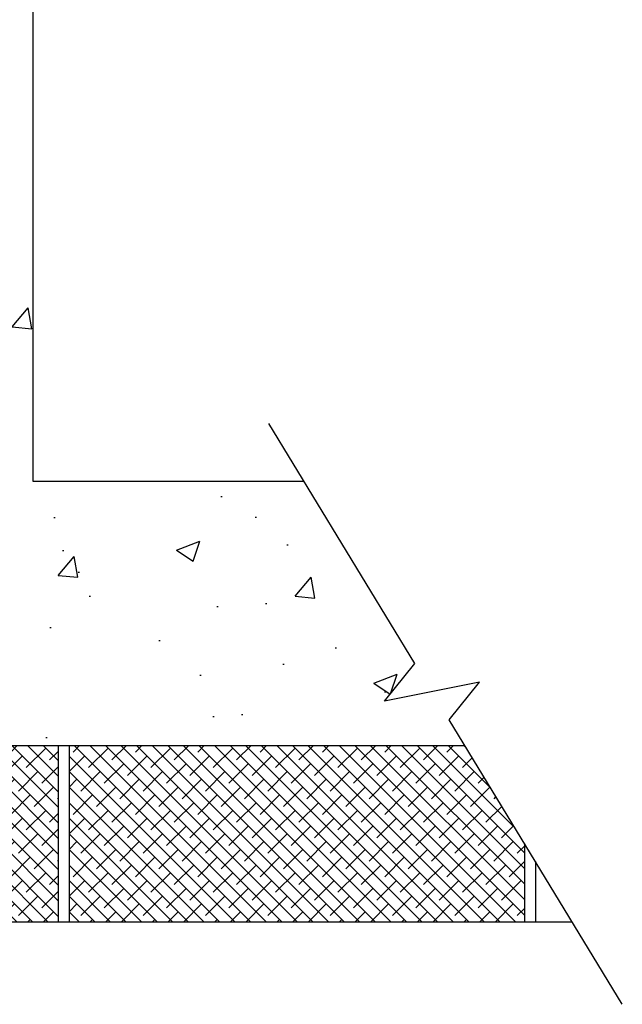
# Model space of a CAD drawing. Header units: inches. Extents: x 19734 to 55198, y -1945 to 10268.
# Tile 42 of 53: x 49849 to 49958, y 440 to 617. Entities that reach past the tile are written whole.
import ezdxf

# ---------------------------------------------------------------- set-up
doc = ezdxf.new("R2010")
doc.units = ezdxf.units.IN
doc.header["$MEASUREMENT"] = 0
doc.layers.add('G-ANNO-SYMB', color=7, linetype='Continuous', lineweight=30)

msp = doc.modelspace()

# ---------------------------------------------------------------- hatches: boundary and pattern name
at = {"layer": 'G-ANNO-SYMB'}
h = msp.add_hatch(dxfattribs=at)
h.set_pattern_fill('AR-CONC', color=256, scale=5.93125)
h.set_pattern_definition([(50, (81503.688, -17658.58), (42.542495, -3.721986), [4.44844, -48.932813]), (355, (81503.688, -17658.58), (-8.22969, 44.614396), [3.55875, -39.14625]), (100.45144, (81507.233, -17658.89), (34.312806, 40.89241), [3.78059, -41.58649]), (46.1842, (81503.69, -17646.717), (63.30075, -9.81736), [6.67266, -73.39922]), (96.63564, (81508.96, -17647.535), (55.43714, 57.77741), [5.67089, -62.37977]), (351.18416, (81503.69, -17646.717), (55.43714, 57.77741), [5.33813, -58.71938]), (21, (81509.62, -17649.682), (35.40405, -23.880333), [4.44844, -48.932813]), (326, (81509.62, -17649.682), (14.43164, 43.01046), [3.55875, -39.14625]), (71.45144, (81512.57, -17651.672), (49.83569, 19.13013), [3.78059, -41.58649]), (37.5, (81503.688, -17658.579), (0.7212314, 19.744767), [0, -38.67175, 0, -39.739375, 0, -39.294531]), (7.5, (81503.688, -17658.58), (15.603312, 23.393545), [0, -22.657375, 0, -37.782063, 0, -14.976406]), (327.5, (81490.461, -17658.579), (31.662343, -1.337786), [0, -14.828125, 0, -46.26375, 0, -61.388438]), (317.5, (81484.53, -17658.58), (34.59023, 5.937477), [0, -19.276563, 0, -30.723875, 0, -43.594688])])
h.paths.add_polyline_path([(49851.81565, 534.11468), (49851.81565, 639.90864), (49819.97602, 620.52921), (49813.20641, 625.94743), (49816.61252, 608.9434), (49809.84292, 614.36162), (49804.36565, 611.02784), (49804.36565, 486.66468), (49929.34236, 486.66468), (49926.55396, 491.24592), (49931.97217, 498.01552), (49914.96815, 494.60941), (49920.38637, 501.37902), (49900.46155, 534.11468)])
h = msp.add_hatch(dxfattribs=at)
h.set_pattern_fill('ANSI38', color=256, scale=15.816667, angle=90)
h.set_pattern_definition([(135, (81503.6875, -17658.5791), (-1.39800904, -1.39800904), []), (225, (81503.6875, -17658.5791), (-1.39800904, -4.19402711), [4.94270835, -2.965625])])
h.paths.add_polyline_path([(49856.38777, 455.03135), (49856.38777, 486.66468), (49772.73232, 486.66468), (49772.73232, 455.03135)])
h.paths.add_polyline_path([(49940.04701, 455.03135), (49940.04701, 469.07736), (49929.34236, 486.66468), (49858.36486, 486.66468), (49858.36486, 455.03135)])

# ---------------------------------------------------------------- linework, layer by layer
for p, q in [((49851.81565, 639.90864), (49851.81565, 534.11468)), ((49920.38637, 501.37902), (49894.16853, 544.45387)), ((49851.81565, 534.11468), (49900.46155, 534.11468)), ((49914.96815, 494.60941), (49920.38637, 501.37902)), ((49931.97217, 498.01552), (49914.96815, 494.60941)), ((49926.55396, 491.24592), (49931.97217, 498.01552)), ((49957.61855, 440.20803), (49926.55396, 491.24592)), ((49772.73232, 486.66468), (49929.34236, 486.66468)), ((49856.38777, 486.66468), (49856.38777, 455.03135)), ((49858.36486, 486.66468), (49858.36486, 455.03135)), ((49940.04701, 469.07736), (49940.04701, 455.03135)), ((49942.0241, 465.82909), (49942.0241, 455.03135)), ((49772.73232, 455.03135), (49948.59623, 455.03135))]:
    msp.add_line(p, q, dxfattribs=at)

doc.saveas('drawing.dxf')
